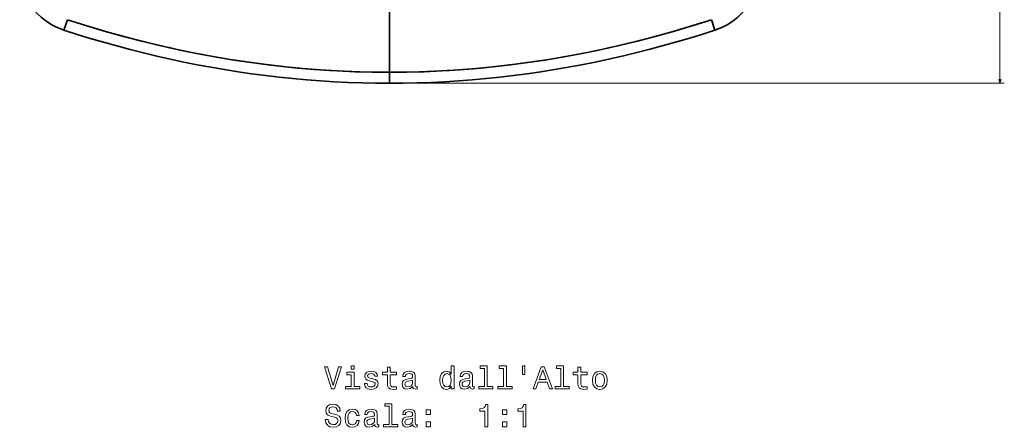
# Model space of a CAD drawing. Extents: x 401 to 1995, y -61 to 2287.
# Tile 1 of 6: x 426 to 874, y -61 to 125. Entities that reach past the tile are written whole.
import ezdxf

# ---------------------------------------------------------------- set-up
doc = ezdxf.new("R2010")
doc.units = 0

msp = doc.modelspace()

# ---------------------------------------------------------------- linework, layer by layer
at = {"color": 8, "lineweight": 13}
for p, q in [((872.35, 95.98), (872.35, 745.87)), ((596.5, 95.98), (874.35, 95.98))]:
    msp.add_line(p, q, dxfattribs=at)
at = {"color": 7, "lineweight": 35}
for p, q in [((594.5, 131.4), (594.5, 100.98)), ((594.5, 100.98), (594.5, 131.4))]:
    msp.add_line(p, q, dxfattribs=at)
at = {"color": 7, "lineweight": 35, "ltscale": 0.125}
for p, q in [((446.38, 120.16), (447.93, 124.91)), ((446.38, 120.16), (447.93, 124.91)), ((742.62, 120.16), (741.07, 124.91))]:
    msp.add_line(p, q, dxfattribs=at)
at = {"color": 7, "lineweight": 35, "ltscale": 0.124968}
msp.add_line((742.62, 120.16), (741.07, 124.91), dxfattribs=at)
at = {"color": 7, "lineweight": 35, "ltscale": 0.124967}
for p, q in [((594.5, 95.98), (594.5, 100.98)), ((594.5, 100.98), (594.5, 95.98))]:
    msp.add_line(p, q, dxfattribs=at)
at = {"color": 7, "lineweight": 35}
for points in [[(594.5, 100.98), (586.6, 101.05), (578.71, 101.26), (570.82, 101.6), (562.94, 102.09), (555.07, 102.71), (547.21, 103.47), (539.37, 104.37), (531.54, 105.4), (523.73, 106.56), (515.94, 107.86), (510.19, 108.9), (504.45, 110.02), (498.72, 111.2), (494.43, 112.14), (490.16, 113.11), (481.63, 115.17), (473.14, 117.39), (464.7, 119.75), (456.29, 122.26), (447.93, 124.91)], [(447.93, 124.91), (456.36, 122.24), (464.83, 119.71), (473.35, 117.33), (481.9, 115.11), (486.21, 114.05), (490.53, 113.02), (494.83, 112.05), (499.13, 111.11), (506.72, 109.57), (514.33, 108.14), (521.96, 106.84), (529.61, 105.67), (537.29, 104.63), (544.98, 103.71), (552.68, 102.93), (560.4, 102.27), (567.21, 101.81), (574.03, 101.45), (580.85, 101.19), (587.67, 101.03), (594.5, 100.98)], [(741.07, 124.91), (732.71, 122.26), (724.3, 119.75), (715.86, 117.39), (707.37, 115.17), (698.84, 113.11), (694.57, 112.14), (690.28, 111.2), (684.55, 110.02), (678.81, 108.9), (673.06, 107.86), (665.27, 106.56), (657.46, 105.4), (649.63, 104.37), (641.79, 103.47), (633.93, 102.71), (626.06, 102.09), (618.18, 101.6), (610.29, 101.26), (602.4, 101.05), (594.5, 100.98)], [(741.07, 124.91), (732.64, 122.24), (724.17, 119.71), (715.65, 117.33), (707.1, 115.11), (702.79, 114.05), (698.47, 113.02), (694.17, 112.05), (689.87, 111.11), (682.28, 109.57), (674.67, 108.14), (667.04, 106.84), (659.39, 105.67), (651.71, 104.63), (644.02, 103.71), (636.32, 102.93), (628.6, 102.27), (621.79, 101.81), (614.97, 101.45), (608.15, 101.19), (601.33, 101.03), (594.5, 100.98)], [(594.5, 95.98), (588.21, 96.02), (581.92, 96.15), (575.63, 96.37), (569.35, 96.68), (563.07, 97.07), (556.8, 97.55), (550.53, 98.11), (544.28, 98.76), (538.04, 99.49), (531.8, 100.31), (525.59, 101.21), (519.38, 102.2), (513.19, 103.27), (507.02, 104.41), (500.87, 105.64), (494.73, 106.95), (488.61, 108.34), (482.51, 109.8), (476.43, 111.34), (470.38, 112.96), (464.34, 114.65), (458.33, 116.42), (452.34, 118.25), (446.38, 120.16)], [(594.5, 95.98), (600.79, 96.02), (607.08, 96.15), (613.37, 96.37), (619.65, 96.68), (625.93, 97.07), (632.2, 97.55), (638.47, 98.11), (644.72, 98.76), (650.96, 99.49), (657.2, 100.31), (663.41, 101.21), (669.62, 102.2), (675.81, 103.27), (681.98, 104.41), (688.13, 105.64), (694.27, 106.95), (700.39, 108.34), (706.49, 109.8), (712.57, 111.34), (718.62, 112.96), (724.66, 114.65), (730.67, 116.42), (736.66, 118.25), (742.62, 120.16)]]:
    msp.add_lwpolyline(points, dxfattribs=at)
at = {"color": 8, "lineweight": 13}
msp.add_lwpolyline([(871.84, 97.91), (872.35, 95.98), (872.87, 97.91)], dxfattribs=at)
at = {"color": 7, "lineweight": 13}
for points in [[(571.34, -32.99), (568.84, -41.51), (566.26, -32.99), (564.89, -32.99), (568.12, -43), (569.56, -43), (572.71, -32.99)], [(578.4, -41.94), (578.4, -35.53), (575.15, -35.53), (575.15, -36.61), (577.14, -36.61), (577.14, -41.94), (574.54, -41.94), (574.54, -43), (581.03, -43), (581.03, -41.94)], [(578.45, -32.66), (577.11, -32.66), (577.11, -34.1), (578.45, -34.1)], [(586.99, -38.49), (585.77, -38.21), (584.86, -37.88), (584.56, -37.2), (584.64, -36.72), (584.95, -36.38), (585.44, -36.16), (586.14, -36.07), (586.82, -36.16), (587.35, -36.42), (587.7, -36.81), (587.84, -37.33), (589.08, -37.33), (589.08, -37.3), (588.87, -36.36), (588.28, -35.63), (587.35, -35.17), (586.14, -34.99), (584.92, -35.17), (584.02, -35.64), (583.46, -36.35), (583.29, -37.24), (583.42, -38.11), (583.82, -38.71), (584.49, -39.14), (585.45, -39.45), (586.86, -39.79), (587.73, -40.15), (587.96, -40.44), (588.04, -40.87), (587.91, -41.41), (587.57, -41.81), (587.01, -42.07), (586.26, -42.15), (585.47, -42.07), (584.89, -41.77), (584.5, -41.28), (584.34, -40.6), (583.12, -40.6), (583.32, -41.75), (583.91, -42.59), (584.85, -43.09), (586.14, -43.28), (587.5, -43.09), (588.49, -42.59), (589.1, -41.78), (589.31, -40.73), (589.15, -39.82), (588.71, -39.2), (587.97, -38.8)], [(593.58, -36.61), (593.58, -40.48), (593.66, -41.74), (594.07, -42.6), (594.87, -43.11), (596.24, -43.28), (597.74, -43.21), (597.74, -42.11), (596.65, -42.2), (595.65, -42.08), (595.12, -41.72), (594.89, -41.12), (594.85, -40.27), (594.85, -36.61), (597.74, -36.61), (597.74, -35.53), (594.85, -35.53), (594.85, -33.26), (593.58, -33.26), (593.58, -35.53), (591.39, -35.53), (591.39, -36.61)], [(605.15, -42), (605.15, -42.04), (605.22, -42.53), (605.44, -42.88), (606.34, -43.15), (607.05, -43.03), (607.05, -42.05), (606.75, -42.1), (606.34, -41.91), (606.27, -41.33), (606.27, -37.33), (606.1, -36.3), (605.6, -35.58), (604.72, -35.15), (603.48, -34.99), (602.27, -35.17), (601.37, -35.66), (600.81, -36.42), (600.62, -37.43), (600.62, -37.51), (601.76, -37.51), (601.86, -36.91), (602.18, -36.48), (602.7, -36.22), (603.43, -36.12), (604.14, -36.19), (604.64, -36.41), (604.95, -36.78), (605.05, -37.3), (604.99, -37.9), (604.76, -38.21), (604.18, -38.35), (603.1, -38.47), (601.86, -38.73), (600.98, -39.19), (600.47, -39.91), (600.31, -40.97), (600.45, -41.92), (600.9, -42.63), (601.62, -43.08), (602.61, -43.24), (603.95, -42.93)], [(622.66, -41.81), (622.66, -43), (623.92, -43), (623.92, -32.66), (622.67, -32.66), (622.67, -36.45), (621.7, -35.35), (621.11, -35.09), (620.44, -34.99), (619.21, -35.28), (618.26, -36.09), (617.64, -37.39), (617.43, -39.13), (617.64, -40.87), (618.26, -42.18), (619.21, -43), (620.44, -43.28), (621.11, -43.18), (621.72, -42.92)], [(631.17, -42), (631.17, -42.04), (631.24, -42.53), (631.46, -42.88), (632.37, -43.15), (633.07, -43.03), (633.07, -42.05), (632.77, -42.1), (632.37, -41.91), (632.3, -41.33), (632.3, -37.33), (632.12, -36.3), (631.62, -35.58), (630.74, -35.15), (629.5, -34.99), (628.29, -35.17), (627.4, -35.66), (626.83, -36.42), (626.65, -37.43), (626.65, -37.51), (627.79, -37.51), (627.89, -36.91), (628.2, -36.48), (628.72, -36.22), (629.46, -36.12), (630.16, -36.19), (630.67, -36.41), (630.97, -36.78), (631.07, -37.3), (631.01, -37.9), (630.78, -38.21), (630.21, -38.35), (629.13, -38.47), (627.89, -38.73), (627.01, -39.19), (626.49, -39.91), (626.33, -40.97), (626.47, -41.92), (626.92, -42.63), (627.64, -43.08), (628.64, -43.24), (629.98, -42.93)], [(637.77, -33.73), (637.77, -41.94), (635.16, -41.94), (635.16, -43), (641.63, -43), (641.63, -41.94), (639.04, -41.94), (639.04, -32.66), (635.78, -32.66), (635.78, -33.73)], [(646.45, -33.73), (646.45, -41.94), (643.84, -41.94), (643.84, -43), (650.31, -43), (650.31, -41.94), (647.71, -41.94), (647.71, -32.66), (644.46, -32.66), (644.46, -33.73)], [(655.11, -32.64), (655.11, -36.56), (656.07, -36.56), (656.07, -32.64)], [(659.87, -43), (661.2, -43), (662.25, -40.07), (666.24, -40.07), (667.3, -43), (668.65, -43), (664.99, -32.99), (663.52, -32.99)], [(662.71, -38.84), (664.26, -34.43), (665.8, -38.84)], [(672.47, -33.73), (672.47, -41.94), (669.86, -41.94), (669.86, -43), (676.33, -43), (676.33, -41.94), (673.74, -41.94), (673.74, -32.66), (670.48, -32.66), (670.48, -33.73)], [(680.32, -36.61), (680.32, -40.48), (680.41, -41.74), (680.81, -42.6), (681.62, -43.11), (682.99, -43.28), (684.49, -43.21), (684.49, -42.11), (683.39, -42.2), (682.4, -42.08), (681.86, -41.72), (681.63, -41.12), (681.59, -40.27), (681.59, -36.61), (684.49, -36.61), (684.49, -35.53), (681.59, -35.53), (681.59, -33.26), (680.32, -33.26), (680.32, -35.53), (678.13, -35.53), (678.13, -36.61)], [(686.92, -39.14), (687.15, -40.9), (687.81, -42.2), (688.87, -43), (690.28, -43.28), (691.68, -43), (692.73, -42.21), (693.39, -40.92), (693.64, -39.14), (693.39, -37.39), (692.73, -36.07), (691.68, -35.28), (690.28, -34.99), (688.87, -35.28), (687.81, -36.09), (687.15, -37.39)], [(605, -40.3), (604.83, -41.05), (604.37, -41.62), (603.68, -42), (602.83, -42.13), (602.28, -42.05), (601.89, -41.82), (601.65, -41.42), (601.57, -40.86), (601.63, -40.35), (601.86, -39.99), (602.79, -39.59), (603.95, -39.42), (605, -39.07)], [(620.65, -36.13), (621.49, -36.33), (622.12, -36.9), (622.5, -37.83), (622.64, -39.13), (622.5, -40.44), (622.12, -41.38), (621.49, -41.95), (620.65, -42.14), (619.86, -41.95), (619.26, -41.38), (618.85, -40.43), (618.72, -39.13), (618.85, -37.85), (619.26, -36.91), (619.86, -36.33)], [(631.03, -40.3), (630.85, -41.05), (630.39, -41.62), (629.7, -42), (628.85, -42.13), (628.3, -42.05), (627.91, -41.82), (627.67, -41.42), (627.6, -40.86), (627.66, -40.35), (627.89, -39.99), (628.81, -39.59), (629.98, -39.42), (631.03, -39.07)], [(688.22, -39.13), (688.35, -37.83), (688.75, -36.9), (689.4, -36.32), (690.28, -36.12), (691.14, -36.32), (691.79, -36.88), (692.19, -37.83), (692.34, -39.13), (692.19, -40.44), (691.79, -41.39), (691.14, -41.97), (690.28, -42.15), (689.4, -41.97), (688.75, -41.39), (688.35, -40.44)], [(566.56, -56.98), (565.25, -56.98), (565.54, -58.51), (566.26, -59.63), (567.37, -60.31), (568.87, -60.56), (570.35, -60.32), (571.46, -59.69), (572.17, -58.7), (572.43, -57.39), (572.21, -56.2), (571.6, -55.44), (570.62, -54.94), (569.31, -54.56), (568.19, -54.29), (567.45, -53.97), (567.04, -53.51), (566.91, -52.79), (567.04, -52.14), (567.41, -51.65), (567.99, -51.32), (568.78, -51.2), (569.59, -51.35), (570.22, -51.74), (570.64, -52.39), (570.84, -53.26), (572.15, -53.26), (572.15, -53.24), (571.92, -51.88), (571.24, -50.87), (570.18, -50.24), (568.74, -50.02), (567.44, -50.24), (566.43, -50.84), (565.78, -51.78), (565.55, -52.99), (565.74, -54.07), (566.29, -54.81), (567.15, -55.3), (568.33, -55.67), (569.5, -56), (570.38, -56.32), (570.91, -56.78), (571.1, -57.53), (570.93, -58.29), (570.48, -58.87), (569.8, -59.23), (568.92, -59.34), (567.94, -59.19), (567.19, -58.73), (566.72, -57.98)], [(579.46, -55.11), (580.71, -55.11), (580.45, -53.96), (579.83, -53.05), (578.87, -52.49), (577.61, -52.27), (576.23, -52.56), (575.18, -53.37), (574.51, -54.68), (574.28, -56.43), (574.5, -58.18), (575.15, -59.47), (576.17, -60.28), (577.57, -60.56), (578.81, -60.34), (579.77, -59.73), (580.44, -58.78), (580.72, -57.51), (579.51, -57.51), (579.3, -58.32), (578.89, -58.93), (578.32, -59.3), (577.61, -59.42), (576.73, -59.23), (576.1, -58.65), (575.71, -57.72), (575.58, -56.39), (575.71, -55.09), (576.11, -54.16), (576.76, -53.58), (577.61, -53.38), (578.36, -53.51), (578.92, -53.84), (579.3, -54.39)], [(587.8, -59.27), (587.8, -59.32), (587.87, -59.81), (588.09, -60.15), (589, -60.43), (589.7, -60.31), (589.7, -59.33), (589.4, -59.37), (589, -59.19), (588.92, -58.61), (588.92, -54.6), (588.75, -53.58), (588.25, -52.86), (587.37, -52.43), (586.13, -52.27), (584.92, -52.44), (584.02, -52.93), (583.46, -53.7), (583.28, -54.71), (583.28, -54.79), (584.41, -54.79), (584.51, -54.19), (584.83, -53.75), (585.35, -53.49), (586.09, -53.39), (586.79, -53.47), (587.3, -53.68), (587.6, -54.06), (587.7, -54.58), (587.64, -55.18), (587.41, -55.48), (586.83, -55.63), (585.75, -55.74), (584.51, -56), (583.64, -56.46), (583.12, -57.18), (582.96, -58.25), (583.1, -59.2), (583.55, -59.91), (584.27, -60.35), (585.26, -60.51), (586.6, -60.21)], [(594.4, -51), (594.4, -59.22), (591.79, -59.22), (591.79, -60.28), (598.26, -60.28), (598.26, -59.22), (595.67, -59.22), (595.67, -49.94), (592.41, -49.94), (592.41, -51)], [(605.15, -59.27), (605.15, -59.32), (605.22, -59.81), (605.44, -60.15), (606.34, -60.43), (607.05, -60.31), (607.05, -59.33), (606.75, -59.37), (606.34, -59.19), (606.27, -58.61), (606.27, -54.6), (606.1, -53.58), (605.6, -52.86), (604.72, -52.43), (603.48, -52.27), (602.27, -52.44), (601.37, -52.93), (600.81, -53.7), (600.62, -54.71), (600.62, -54.79), (601.76, -54.79), (601.86, -54.19), (602.18, -53.75), (602.7, -53.49), (603.43, -53.39), (604.14, -53.47), (604.64, -53.68), (604.95, -54.06), (605.05, -54.58), (604.99, -55.18), (604.76, -55.48), (604.18, -55.63), (603.1, -55.74), (601.86, -56), (600.98, -56.46), (600.47, -57.18), (600.31, -58.25), (600.45, -59.2), (600.9, -59.91), (601.62, -60.35), (602.61, -60.51), (603.95, -60.21)], [(611.21, -54.69), (613.2, -54.69), (613.2, -52.54), (611.21, -52.54)], [(637.97, -60.28), (639.28, -60.28), (639.28, -50.21), (638.3, -50.21), (638.04, -51.09), (637.53, -51.68), (636.73, -52.03), (635.64, -52.14), (635.64, -53.16), (637.97, -53.16)], [(645.91, -54.69), (647.9, -54.69), (647.9, -52.54), (645.91, -52.54)], [(655.32, -60.28), (656.63, -60.28), (656.63, -50.21), (655.65, -50.21), (655.39, -51.09), (654.87, -51.68), (654.08, -52.03), (652.99, -52.14), (652.99, -53.16), (655.32, -53.16)], [(587.66, -57.57), (587.48, -58.32), (587.02, -58.9), (586.33, -59.27), (585.48, -59.4), (584.93, -59.33), (584.54, -59.1), (584.3, -58.7), (584.23, -58.13), (584.28, -57.63), (584.51, -57.27), (585.44, -56.87), (586.6, -56.69), (587.66, -56.35)], [(605, -57.57), (604.83, -58.32), (604.37, -58.9), (603.68, -59.27), (602.83, -59.4), (602.28, -59.33), (601.89, -59.1), (601.65, -58.7), (601.57, -58.13), (601.63, -57.63), (601.86, -57.27), (602.79, -56.87), (603.95, -56.69), (605, -56.35)], [(611.21, -60.28), (613.2, -60.28), (613.2, -58.13), (611.21, -58.13)], [(645.91, -60.28), (647.9, -60.28), (647.9, -58.13), (645.91, -58.13)]]:
    msp.add_lwpolyline(points, close=True, dxfattribs=at)
at = {"color": 7, "lineweight": 35}
for centre, start, end in [((455.69, 148.67), 190.7438, 251.9186), ((733.31, 148.67), 288.0814, 349.2562)]:
    msp.add_arc(centre, 29.99, start, end, dxfattribs=at)

doc.saveas('drawing.dxf')
